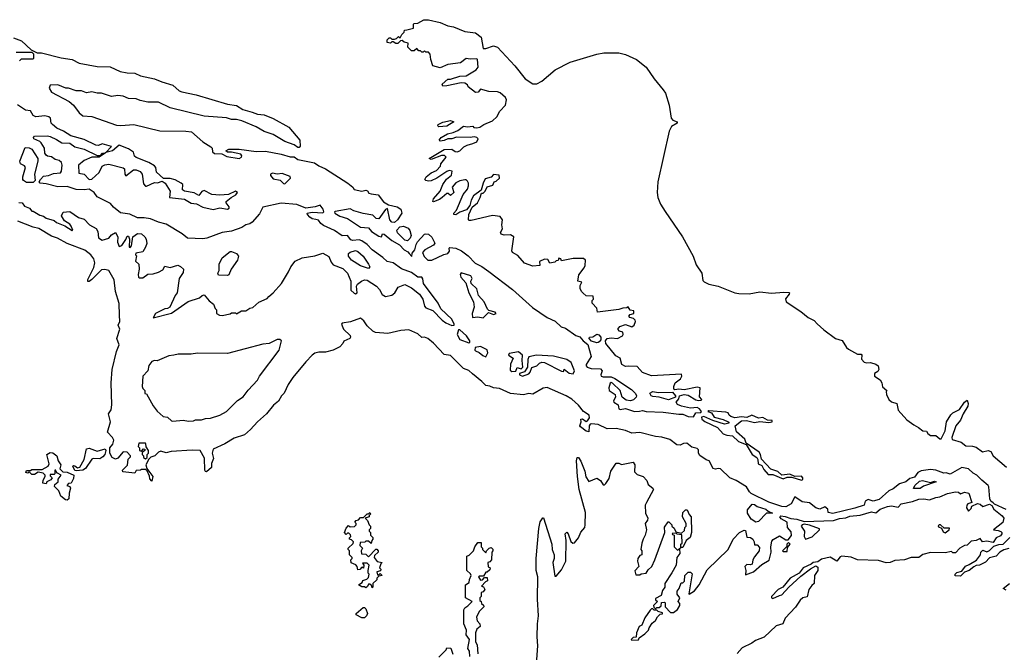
# Model space of a CAD drawing. Extents: x 2219101 to 2444320, y 201258 to 358766.
# Tile 202 of 256: x 2331752 to 2339300, y 326756 to 331610. Entities that reach past the tile are written whole.
import ezdxf

# ---------------------------------------------------------------- set-up
doc = ezdxf.new("R2010")
doc.units = 0

msp = doc.modelspace()

# ---------------------------------------------------------------- linework, layer by layer
at = {"layer": '0CON10XD'}
for points in [[(2335527.5, 329855), (2335540, 329945), (2335515, 329960), (2335465, 329956.7), (2335442.5, 329965), (2335438.3, 329978.3), (2335452.5, 330005), (2335447.5, 330035), (2335452.5, 330075), (2335435, 330100), (2335376.4, 330106.4), (2335211.7, 330068.3), (2335198.3, 330068.3), (2335192.5, 330075), (2335194, 330116), (2335219.3, 330170.7), (2335260, 330205), (2335282.5, 330245), (2335291.7, 330278.3), (2335305, 330280), (2335320, 330295), (2335335, 330327.5), (2335379.5, 330340.5), (2335390, 330365), (2335405, 330370), (2335430, 330395), (2335428.3, 330418.3), (2335385, 330422.5), (2335365, 330402.5), (2335320.7, 330389.3), (2335303.8, 330355), (2335288.3, 330301.7), (2335231.7, 330258.3), (2335213.8, 330225), (2335202.5, 330185), (2335178, 330152), (2335126.4, 330133.6), (2335095, 330112.5), (2335080, 330115), (2335080, 330125), (2335100.7, 330149.3), (2335151.7, 330268.3), (2335185, 330310), (2335192.5, 330335), (2335192.5, 330355), (2335185, 330370), (2335175, 330380), (2335165, 330380), (2335125, 330372.5), (2335095, 330357.5), (2335067.5, 330325), (2335080, 330285), (2335055, 330260), (2335037, 330277), (2335025, 330277.5), (2334990, 330245), (2334970.7, 330229.3), (2334925, 330212.5), (2334920, 330215), (2334923.8, 330235), (2334975.8, 330294.2), (2334996, 330345), (2335024.2, 330385.8), (2335063, 330417), (2335067.5, 330447.5), (2335045, 330452.5), (2335025, 330446.2), (2334950, 330395), (2334905, 330374), (2334885, 330371.2), (2334866.4, 330376.4), (2334857.5, 330385), (2334866.7, 330405), (2334906.7, 330435), (2334947, 330453), (2334976.7, 330485), (2334980, 330505), (2335020, 330555), (2335007, 330567), (2334985, 330567.5), (2334905, 330537.5), (2334890, 330545), (2335005, 330613.3), (2335065, 330616), (2335089.3, 330599.3), (2335105, 330596.7), (2335126.1, 330603.9), (2335156, 330634), (2335181.7, 330648.3), (2335225, 330658.8), (2335255, 330674), (2335265.9, 330695.9), (2335257.1, 330707.1), (2335235, 330712), (2335203.9, 330706.1), (2335100.5, 330709.5), (2335065, 330696.2), (2335034, 330696), (2335005, 330682), (2334975, 330677.5), (2334967.5, 330685), (2334983.3, 330705), (2335032.5, 330735), (2335075.9, 330744.1), (2335109.7, 330760.3), (2335155, 330793.3), (2335185, 330786.7), (2335225, 330792.5), (2335233.8, 330783.8), (2335255, 330780), (2335280, 330785), (2335310, 330805), (2335375, 330833.3), (2335410, 330865), (2335432, 330908), (2335476.2, 330955), (2335482.5, 330995), (2335475, 331012.5), (2335435, 331047.5), (2335415, 331057.5), (2335348.3, 331058.3), (2335285, 331077.5), (2335267, 331053), (2335245, 331052.5), (2335190, 331095), (2335185, 331110), (2335165, 331123.3), (2335135, 331126.2), (2335025, 331101.2), (2334995, 331100), (2334990, 331115), (2335035, 331152.5), (2335055, 331152.5), (2335125, 331176), (2335175, 331178), (2335250, 331225), (2335267.5, 331245), (2335260, 331305), (2335255, 331310), (2335205, 331306.7), (2335175, 331312.5), (2335131.7, 331278.3), (2335035, 331266.7), (2334975, 331240), (2334920, 331255), (2334903.3, 331305), (2334897.5, 331345), (2334885, 331360), (2334865, 331360), (2334855, 331370), (2334845, 331360), (2334835, 331360), (2334825, 331370), (2334811.7, 331371.7), (2334795, 331390), (2334775, 331370), (2334755, 331370), (2334728.3, 331398.3), (2334730, 331430), (2334698.3, 331438.3), (2334685, 331450), (2334671.7, 331448.3), (2334651.7, 331428.3), (2334635, 331427.5), (2334615, 331440), (2334605, 331440), (2334595, 331430), (2334570, 331435), (2334570, 331455), (2334585, 331470), (2334595, 331470), (2334605, 331460), (2334625, 331460), (2334640, 331465), (2334655, 331480), (2334668.3, 331471.7), (2334680, 331495), (2334700, 331515), (2334701.7, 331528.3), (2334718.3, 331531.7), (2334770, 331545), (2334770, 331575), (2334775, 331580), (2334805, 331582.5), (2334850.7, 331609.3), (2334885, 331610), (2334975, 331588.6), (2335032.7, 331562.7), (2335077.5, 331555), (2335165, 331520), (2335245, 331509.2), (2335288.8, 331475), (2335305, 331390), (2335325, 331388.8), (2335385, 331409.2), (2335415, 331398.6), (2335546.7, 331256.7), (2335626.4, 331156.4), (2335685, 331118.1), (2335715, 331118.9), (2335755, 331137.5), (2335857.5, 331225), (2335970.8, 331285), (2336175, 331345.6), (2336230, 331355), (2336345, 331355.2), (2336395, 331343.6), (2336481.1, 331305), (2336555, 331245.6), (2336615.2, 331155.2), (2336685, 331072.5), (2336701.1, 331045), (2336730.6, 330955), (2336745.3, 330855.3), (2336758.8, 330838.8), (2336791.2, 330825), (2336791.2, 330815), (2336748.3, 330791.7), (2336729.2, 330755), (2336642.8, 330365), (2336637.6, 330285), (2336642.5, 330245), (2336664.1, 330194.1), (2336699, 330139), (2336831.8, 329945), (2336915.5, 329794.5), (2336938.3, 329728.3), (2336981.5, 329665), (2336989.5, 329609.5), (2336998.3, 329598.3), (2337035, 329581.5), (2337105, 329566.7), (2337235, 329515.2), (2337265, 329509.6), (2337345, 329507.3), (2337425, 329521), (2337515, 329510.7), (2337609.7, 329520.3), (2337647.5, 329517.5), (2337652.5, 329515), (2337651.2, 329505), (2337621.7, 329468.3), (2337627.7, 329445), (2337740.5, 329370.5), (2337794.9, 329324.9), (2337841.4, 329301.4), (2337865.4, 329275.4), (2337915, 329229.2), (2338005, 329163.3), (2338057.7, 329147.7), (2338089.6, 329095), (2338105, 329080.9), (2338175, 329043.8), (2338203, 329043), (2338207.5, 329035), (2338204.2, 329005), (2338225, 328981.2), (2338245, 328976.7), (2338275, 328980), (2338315, 328966.7), (2338333, 328953), (2338338.8, 328925), (2338330, 328910), (2338303.3, 328895), (2338304.2, 328875), (2338346.9, 328846.9), (2338360.8, 328825), (2338365, 328794), (2338400, 328765), (2338394, 328756), (2338396, 328735), (2338415, 328696.7), (2338435, 328678.9), (2338475.5, 328665.5), (2338485.6, 328615), (2338551.2, 328541.2), (2338605, 328501.1), (2338642.1, 328482.1), (2338675, 328456.2), (2338704.1, 328454.1), (2338714.3, 328435), (2338735, 328420), (2338775, 328420), (2338805, 328394.2), (2338815, 328394.2), (2338845.3, 328455), (2338855.8, 328524.2), (2338890.6, 328579.4), (2338906.2, 328593.8), (2338955, 328620.3), (2338995, 328675.4), (2339015, 328692), (2339022.5, 328665), (2339019.6, 328645), (2338983.6, 328586.4), (2338965, 328537.5), (2338928.5, 328495), (2338896.9, 328405), (2338899.4, 328389.4), (2338968, 328368), (2339005, 328340), (2339055, 328339), (2339085, 328329.6), (2339133.5, 328293.5), (2339175, 328304), (2339195, 328297.1), (2339213.1, 328263.1), (2339317.3, 328177.3)], [(2331705, 331471.8), (2331765, 331446.7), (2331839.5, 331379.5), (2331865.8, 331365.8), (2331885, 331356.2), (2331920, 331355), (2332068.5, 331318.5), (2332155, 331305.4), (2332207, 331277), (2332345, 331251.1), (2332445, 331247.8), (2332522.1, 331212.1), (2332575, 331201.4), (2332635, 331198.9), (2332679.1, 331179.1), (2332785, 331156.7), (2332842.1, 331132.1), (2332925, 331108.2), (2332975, 331064.4), (2332995, 331055.5), (2333105, 331034.5), (2333345, 330961.9), (2333415, 330950.6), (2333461.2, 330921.2), (2333535, 330899.5), (2333575, 330885.6), (2333625, 330880), (2333695, 330852.9), (2333815, 330785.7), (2333899.2, 330685), (2333901.7, 330638.3), (2333895, 330630), (2333885, 330630), (2333855, 330650), (2333785, 330676.2), (2333695, 330728), (2333625, 330751.2), (2333565, 330788), (2333455, 330833.8), (2333413.6, 330843.6), (2333375, 330843.8), (2333336.1, 330856.1), (2333165, 330870), (2332905, 330934), (2332815, 330976.7), (2332735, 330977.5), (2332675, 330988.8), (2332645, 331003.8), (2332585.8, 331005.8), (2332545, 331022), (2332505, 331028.8), (2332455, 331021.4), (2332380, 331045), (2332345, 331046.2), (2332305, 331057.5), (2332265, 331050), (2332225, 331063.3), (2332183.6, 331063.6), (2332125, 331083.3), (2332104.3, 331084.3), (2332045, 331110), (2331985, 331107.5), (2331976.9, 331085), (2331995.6, 331055), (2332132.2, 330982.2), (2332165, 330953.5), (2332208.9, 330895), (2332235, 330872.8), (2332305, 330866.5), (2332495, 330799.6), (2332526.9, 330796.9), (2332626.8, 330806.8), (2332825, 330758.2), (2333025.3, 330754.7), (2333068.9, 330748.9), (2333155, 330673.5), (2333217.5, 330635), (2333226.7, 330625), (2333230, 330595), (2333245, 330584.3), (2333301.2, 330581.2), (2333340.3, 330560.3), (2333435, 330546.2), (2333453.3, 330555), (2333455.8, 330565.8), (2333447.5, 330577.5), (2333375, 330593.3), (2333343.6, 330593.6), (2333332.5, 330605), (2333355, 330616.2), (2333435, 330617.1), (2333565, 330598.9), (2333635, 330600), (2333755, 330578), (2333825, 330558), (2333855, 330557.5), (2333885, 330537.5), (2334012.7, 330512.7), (2334045, 330488), (2334095, 330464.5), (2334266.9, 330356.9), (2334304.3, 330325), (2334315.9, 330305.9), (2334375, 330295.4), (2334405, 330301.8), (2334417, 330297), (2334429.2, 330279.2), (2334445, 330272.9), (2334499.2, 330265), (2334541.2, 330211.2), (2334580, 330190), (2334645, 330173.4), (2334672.5, 330155), (2334682.3, 330125), (2334646.7, 330073.3), (2334625, 330054.2), (2334605, 330056.2), (2334588, 330075), (2334571.7, 330161.7), (2334555, 330152.5), (2334505, 330081.2), (2334485, 330085.8), (2334459.4, 330109.4), (2334385, 330122.9), (2334313.8, 330143.8), (2334285, 330159.6), (2334171.1, 330138.9), (2334163.8, 330135), (2334168, 330125), (2334205, 330102.5), (2334265.3, 330085.3), (2334365, 330019.2), (2334425, 330012.5), (2334447.5, 329985), (2334505, 329950), (2334526.2, 329943.8), (2334533.6, 329966.4), (2334545, 329963.3), (2334605, 329915.6), (2334662.8, 329882.8), (2334698.6, 329845), (2334728.3, 329828.3), (2334736.2, 329815), (2334757, 329793), (2334760.8, 329819.2), (2334781.2, 329845), (2334790, 329885), (2334802.2, 329905), (2334855, 329963.3), (2334865, 329967.6), (2334885, 329963.9), (2334912.3, 329942.3), (2334933.1, 329895), (2334925, 329880.8), (2334857.5, 329845), (2334840, 329825), (2334853, 329793), (2334880, 329765), (2334910, 329765), (2335002.4, 329807.6), (2335034.2, 329815.8), (2335045.7, 329834.3), (2335043.8, 329856.2), (2335048.3, 329861.7), (2335095, 329856.2), (2335137.4, 329837.4), (2335188.6, 329798.6), (2335242.3, 329742.3), (2335295.2, 329715.2), (2335348, 329678), (2335529.2, 329539.2), (2335682.3, 329402.3), (2335794.8, 329324.8), (2335857.5, 329297.5), (2335903.5, 329253.5), (2335935, 329243.2), (2336015, 329188.2), (2336046.2, 329176.2), (2336071.1, 329145), (2336108.2, 329118.2), (2336131.8, 329025), (2336093.3, 328965), (2336093.3, 328955), (2336102.5, 328945), (2336133.2, 328933.2), (2336205, 328932.2), (2336215.6, 328915), (2336206, 328885), (2336210, 328875), (2336225, 328869.2), (2336285, 328869.2), (2336315, 328858.1), (2336441.6, 328771.6), (2336471.7, 328741.7), (2336479.5, 328725), (2336477.1, 328715), (2336456.4, 328693.6), (2336435, 328684.7), (2336400.9, 328690.9), (2336370.4, 328715), (2336354.3, 328765), (2336295, 328821.2), (2336285, 328826.7), (2336278.3, 328821.7), (2336268, 328785), (2336270, 328765), (2336315.4, 328735.4), (2336318.9, 328715), (2336304.3, 328685), (2336305.8, 328675.8), (2336340, 328655), (2336344.1, 328624.1), (2336355, 328618.8), (2336395, 328626), (2336465, 328602.9), (2336503.6, 328606.4), (2336525, 328611.5), (2336555, 328603.1), (2336685, 328599.7), (2336805, 328583.2), (2336835, 328584.1), (2336875, 328566.1), (2336916.2, 328563.8), (2336935, 328592.5), (2336973, 328597), (2336977.5, 328605), (2336963.8, 328625), (2336945, 328635.8), (2336895, 328630), (2336825, 328646), (2336795, 328656.7), (2336783.6, 328676.4), (2336805, 328700), (2336810, 328725), (2336845, 328734), (2336875, 328730), (2336935, 328694), (2336955, 328687.5), (2336975, 328690), (2336980, 328695), (2336963, 328717), (2336967.5, 328785), (2336945, 328790), (2336845, 328770.6), (2336805, 328776), (2336775, 328770), (2336767.5, 328775), (2336766.7, 328795), (2336776.7, 328825), (2336816.7, 328855), (2336826.7, 328875), (2336825, 328890), (2336595, 328878.8), (2336525, 328903.8), (2336485, 328950), (2336420.5, 328950.5), (2336395, 328948.8), (2336366.7, 328965), (2336355, 329012.5), (2336321.4, 329031.4), (2336246.2, 329125), (2336241.2, 329145), (2336256.1, 329163.9), (2336285, 329168.8), (2336335, 329163.3), (2336373.3, 329185), (2336378.8, 329195), (2336375, 329212.5), (2336350.3, 329220.3), (2336336.7, 329235), (2336353, 329257), (2336395, 329271.2), (2336445, 329252.5), (2336463, 329267), (2336472.5, 329295), (2336470, 329305), (2336457, 329317), (2336430, 329325), (2336422.5, 329335), (2336431.7, 329348.3), (2336460, 329355), (2336460, 329375), (2336431.7, 329381.7), (2336415, 329407.5), (2336405, 329400), (2336375, 329397.5), (2336345, 329386.7), (2336180, 329365), (2336177, 329397), (2336140, 329435), (2336140, 329455), (2336150, 329465), (2336148.3, 329488.3), (2336095, 329492.5), (2336070.7, 329510.7), (2336057.5, 329525), (2336048.3, 329548.3), (2336048.3, 329571.7), (2336060, 329595), (2336030, 329605), (2336038.3, 329651.7), (2336080, 329705), (2336087.5, 329725), (2336090, 329765), (2336075, 329777.5), (2335995, 329777.5), (2335905, 329760), (2335900, 329775), (2335885, 329780), (2335878.3, 329761.7), (2335865, 329760), (2335855, 329750), (2335815, 329742.5), (2335799.3, 329769.3), (2335775, 329772.5), (2335737.5, 329755), (2335740, 329725), (2335685, 329720), (2335620.7, 329740.7), (2335569.5, 329799.5), (2335530, 329825), (2335523.6, 329836.4), (2335527.5, 329855)], [(2331750, 331295), (2331765, 331310), (2331855, 331310), (2331860, 331315), (2331860, 331345), (2331847.5, 331357.5), (2331725, 331357.5)], [(2331985, 330713.2), (2332035, 330690.9), (2332074, 330664), (2332135, 330661.4), (2332175, 330634.8), (2332247.2, 330617.2), (2332345, 330567.1), (2332371.7, 330568.3), (2332387.5, 330585), (2332408.3, 330588.3), (2332360, 330555), (2332305, 330555.6), (2332245, 330530), (2332201.8, 330495), (2332205, 330433.3), (2332245, 330426), (2332285, 330384), (2332305, 330386.7), (2332361.7, 330438.3), (2332384.4, 330485.6), (2332404, 330496), (2332435, 330500.3), (2332544.1, 330474.1), (2332555.6, 330465), (2332558, 330425), (2332565, 330412), (2332625, 330456.9), (2332645, 330458.7), (2332675.8, 330445.7), (2332691.4, 330425), (2332701.7, 330351.7), (2332715, 330333.3), (2332725, 330332), (2332785, 330360), (2332807, 330357), (2332845, 330370), (2332866.4, 330356.4), (2332904.7, 330295), (2332900, 330245), (2333015, 330233.9), (2333065, 330201.2), (2333107, 330197), (2333155, 330172.8), (2333235, 330154.7), (2333285, 330165.6), (2333345, 330155.6), (2333356.5, 330165), (2333358.5, 330175), (2333333.3, 330205), (2333333.3, 330215), (2333373.1, 330246.9), (2333407.5, 330265), (2333422.5, 330285), (2333405, 330293.3), (2333351.2, 330268.8), (2333285, 330263.8), (2333225, 330267.5), (2333165, 330298.8), (2333147, 330293), (2333125, 330260), (2333090.5, 330280.5), (2333015, 330293.5), (2332998.8, 330305), (2333003.3, 330345), (2332990, 330355), (2332942.5, 330382.5), (2332905, 330390.8), (2332855, 330391.2), (2332801.3, 330441.3), (2332795.6, 330475), (2332785, 330488.6), (2332741.2, 330515), (2332645, 330551.4), (2332631.9, 330561.9), (2332624, 330594), (2332585, 330618.6), (2332515, 330647.5), (2332463.3, 330605), (2332411.7, 330591.7), (2332455, 330636.7), (2332385, 330656.4), (2332355, 330645.7), (2332335, 330648.1), (2332245, 330691.5), (2332145, 330718.2), (2332087.1, 330755), (2332037.4, 330777.4), (2332004.2, 330805), (2331994.2, 330815), (2331989.2, 330855), (2331975, 330864.3), (2331945, 330871.9), (2331875, 330864.4), (2331855, 330874), (2331835, 330911.2), (2331795.8, 330915.8), (2331735.8, 330955.8)], [(2334965, 330787.5), (2334957.5, 330795), (2334960, 330805), (2334995, 330822.5), (2335055, 330836.7), (2335080, 330825), (2335025, 330793.8), (2334965, 330787.5)], [(2331745, 330207.5), (2331770, 330205), (2331789.3, 330179.3), (2331827.5, 330165), (2331845, 330140), (2331855, 330140), (2331905, 330110), (2331933.6, 330103.6), (2331955, 330086.7), (2332015, 330070), (2332035, 330053.3), (2332098.3, 330028.3), (2332155, 329992.5), (2332160, 329995), (2332147.5, 330025), (2332135, 330040), (2332095, 330066.2), (2332072, 330105), (2332085, 330132.5), (2332135, 330137.5), (2332202.1, 330092.1), (2332245, 330080), (2332286, 330035), (2332336.8, 330006.8), (2332350, 329985), (2332355, 329937.5), (2332385, 329917.5), (2332435, 329932.5), (2332455, 329960), (2332486.2, 329976.2), (2332503.3, 329945), (2332502.3, 329902.3), (2332515, 329870), (2332535, 329877.5), (2332566.7, 329923.3), (2332575, 329950), (2332585, 329950), (2332592.5, 329925), (2332590, 329865), (2332598.3, 329861.7), (2332610, 329875), (2332620, 329945), (2332655, 329970), (2332685, 329966.2), (2332711.2, 329945), (2332721.2, 329925), (2332726.1, 329893.9), (2332716.7, 329865), (2332695, 329830), (2332641.7, 329818.3), (2332640, 329805), (2332647, 329797), (2332638.3, 329758.3), (2332666.2, 329735), (2332668, 329695), (2332658.8, 329655), (2332663.3, 329635), (2332670, 329630), (2332695, 329628.8), (2332735, 329656.7), (2332775, 329660), (2332815, 329672.5), (2332848.3, 329691.7), (2332865, 329720), (2332905, 329707.5), (2332965, 329727.5), (2332985, 329717.5), (2333006.4, 329696.4), (2333005, 329670), (2332973.3, 329625), (2332960, 329515), (2332943.8, 329495), (2332902.5, 329405), (2332885, 329393.3), (2332865, 329392.5), (2332792.5, 329355), (2332775, 329322.5), (2332915, 329358.8), (2333042.9, 329447.1), (2333130, 329475), (2333150, 329495), (2333165, 329500), (2333203.6, 329453.6), (2333238.3, 329428.3), (2333250, 329395), (2333260, 329385), (2333260, 329355), (2333283.3, 329343.3), (2333305, 329341.2), (2333365, 329352.5), (2333375, 329360), (2333405, 329360), (2333415, 329352.5), (2333452.5, 329377.5), (2333485, 329377.5), (2333515, 329397.5), (2333538.3, 329401.7), (2333585, 329442.5), (2333648.3, 329471.7), (2333662.5, 329485), (2333695.9, 329514.1), (2333757.5, 329585), (2333812.5, 329675), (2333830, 329715), (2333863.6, 329756.4), (2333915.9, 329784.1), (2334015, 329798.1), (2334075, 329818.6), (2334122.2, 329792.2), (2334139.4, 329749.4), (2334155, 329728.6), (2334229.8, 329699.8), (2334265.8, 329665), (2334290.6, 329605), (2334290, 329535), (2334315, 329511.5), (2334325, 329507.5), (2334337.9, 329515), (2334334.4, 329565), (2334340.4, 329579.6), (2334372.9, 329605), (2334395, 329613.8), (2334415, 329610.8), (2334485.7, 329565), (2334509.6, 329539.6), (2334531.1, 329501.1), (2334555, 329486.9), (2334605, 329495.6), (2334627.1, 329515), (2334652.2, 329557.8), (2334705, 329577.1), (2334755, 329552.9), (2334817.1, 329505), (2334841.4, 329465), (2334855, 329411.2), (2334865, 329400), (2334918.8, 329378.8), (2334990, 329305), (2335018, 329285), (2335065, 329262.7), (2335083.3, 329265), (2335083.3, 329275), (2335065, 329311.2), (2334980.8, 329390.8), (2334959.6, 329435), (2334846.2, 329585), (2334842.9, 329622.9), (2334835, 329633.8), (2334805, 329635.7), (2334755, 329669.5), (2334678.3, 329698.3), (2334615, 329744), (2334567.5, 329755), (2334536.7, 329785), (2334455, 329844.3), (2334415.6, 329885), (2334375, 329912), (2334355, 329919.7), (2334304.7, 329914.7), (2334291, 329921), (2334265, 329953.8), (2334225, 329950.9), (2334165, 329993.5), (2334080.1, 330030.1), (2334060.6, 330045), (2334042.7, 330072.7), (2334022.8, 330077.2), (2333995, 330082.5), (2333975, 330094.5), (2333957.5, 330115), (2333956.7, 330125), (2333995, 330134.4), (2334075, 330128), (2334082, 330135), (2334078.2, 330155), (2334055, 330186.4), (2334017.1, 330172.9), (2333945, 330164.3), (2333875, 330191.1), (2333755, 330201.8), (2333615, 330170.6), (2333590.5, 330119.5), (2333535, 330057.6), (2333515.5, 330044.5), (2333485, 330035.9), (2333455, 330015.6), (2333375, 329986.8), (2333305, 329977.1), (2333187.1, 329932.9), (2333155, 329927.6), (2333037.5, 329935), (2332997.2, 329967.2), (2332875, 330040), (2332816.6, 330056.6), (2332755, 330083.3), (2332705, 330091), (2332655, 330089.4), (2332595, 330117.6), (2332525, 330128.4), (2332472.1, 330172.1), (2332449.1, 330199.1), (2332345, 330250), (2332322, 330285), (2332285, 330310), (2332245, 330304.8), (2332185, 330308.1), (2332115, 330330.8), (2332045, 330328.6), (2331955, 330351.3), (2331908, 330355), (2331901.2, 330365), (2331910.8, 330385), (2331935, 330408.8), (2331973.6, 330413.6), (2332009.7, 330430.3), (2332064.1, 330435.9), (2332072.7, 330447.3), (2332076.7, 330495), (2332071.1, 330515), (2332055, 330528.5), (2332025, 330536.2), (2331995, 330556.7), (2331965, 330562.9), (2331955, 330570.8), (2331944.4, 330585), (2331940.8, 330625), (2331915.5, 330665), (2331905, 330675.5), (2331860.8, 330695), (2331858, 330705), (2331865, 330715.8), (2331965, 330719.4), (2331985, 330713.2)], [(2331805, 330361.3), (2331781.1, 330375), (2331775.7, 330385), (2331776, 330405), (2331796.7, 330475), (2331789.3, 330489.3), (2331757.5, 330505), (2331753.6, 330523.6), (2331795, 330628.8), (2331825, 330626.8), (2331845.7, 330615.7), (2331891.5, 330545), (2331891.1, 330525), (2331864.3, 330425), (2331870, 330375), (2331855, 330361.4), (2331805, 330361.3)], [(2333785, 330351.2), (2333827.5, 330395), (2333825.8, 330405.8), (2333765, 330430.6), (2333725, 330424), (2333688.8, 330431.2), (2333674.6, 330425.4), (2333675, 330413.8), (2333695, 330388.9), (2333748.9, 330378.9), (2333775, 330353.8), (2333785, 330351.2)], [(2339213.3, 327903.3), (2339197.1, 327917.1), (2339188.6, 327935), (2339182.2, 328025), (2339176.8, 328036.8), (2339126.1, 328076.1), (2339090, 328115), (2339060.5, 328130.5), (2339025, 328163.1), (2338975, 328174.4), (2338885, 328123.3), (2338855, 328132.5), (2338835, 328130), (2338775, 328154.3), (2338735, 328159.2), (2338662, 328148), (2338637.8, 328135), (2338610.2, 328099.8), (2338575, 328090.7), (2338545.9, 328064.1), (2338495, 328048.2), (2338448.3, 328011.7), (2338415, 327994.5), (2338340.3, 327929.7), (2338295, 327915.3), (2338255, 327929.5), (2338233.6, 327915), (2338224.5, 327885.5), (2338155, 327861.1), (2337985, 327820.9), (2337949.3, 327829.3), (2337945.6, 327855), (2337925, 327872.9), (2337885, 327855.4), (2337854.2, 327865), (2337805, 327904.2), (2337751.2, 327911.2), (2337695, 327950), (2337664.5, 327895), (2337625, 327871.8), (2337595, 327875.4), (2337495, 327909.2), (2337360, 327975), (2337346.4, 327986.4), (2337324.2, 328025), (2337244.3, 328075), (2337194.3, 328094.3), (2337125, 328163.8), (2337105, 328167.5), (2337085, 328162.2), (2337067.2, 328167.3), (2337038, 328225), (2337013.9, 328233.9), (2336965, 328266.7), (2336956.2, 328285), (2336955, 328310), (2336945, 328320), (2336905, 328330.8), (2336865, 328359.7), (2336840.5, 328359.5), (2336814.5, 328345.5), (2336788.3, 328348.3), (2336735, 328388.4), (2336675, 328407.9), (2336625, 328412.1), (2336505, 328442.3), (2336445, 328438.4), (2336395, 328458.2), (2336325, 328472.2), (2336255, 328470.9), (2336185, 328504.4), (2336135, 328510), (2336124, 328506), (2336117.1, 328492.9), (2336115, 328447.5), (2336095, 328452.9), (2336051.2, 328485), (2336046.2, 328495), (2336055.9, 328524.1), (2336054, 328545), (2336065, 328546.9), (2336095, 328528), (2336105, 328531.2), (2336120, 328555), (2336116.8, 328575), (2336074.3, 328604.3), (2336035, 328652.7), (2335985, 328698.8), (2335940.6, 328725), (2335795, 328787.6), (2335765, 328782.5), (2335685, 328736.9), (2335655, 328742.5), (2335615, 328732.5), (2335515, 328741.3), (2335430.1, 328780.1), (2335385, 328784.7), (2335355, 328798.5), (2335325, 328803.8), (2335295.4, 328835), (2335222.8, 328892.8), (2335195, 328918.2), (2335152.7, 328935), (2335055, 329034.7), (2335005, 329041.9), (2334925, 329127.5), (2334880, 329165), (2334855, 329173.1), (2334835, 329171.5), (2334805, 329200.9), (2334735, 329229.8), (2334673.8, 329226.2), (2334575, 329203.1), (2334480.4, 329210.4), (2334460, 329220), (2334415, 329261.5), (2334389.4, 329299.4), (2334365, 329320), (2334288.8, 329291.2), (2334225, 329282.5), (2334217.5, 329275), (2334233.8, 329235), (2334285.9, 329185.9), (2334286.7, 329175), (2334282.5, 329165), (2334236.1, 329143.9), (2334228, 329125), (2334205, 329098.9), (2334155, 329075.4), (2334095, 329058.9), (2334045, 329060), (2334015, 329051.5), (2333993, 329037), (2333945.4, 328985), (2333844.7, 328865.3), (2333808.7, 328811.3), (2333778.8, 328745), (2333758, 328725), (2333735, 328684.2), (2333698.3, 328651.7), (2333645, 328586.7), (2333574.7, 328525.3), (2333522.2, 328465), (2333475, 328424.3), (2333395, 328398.5), (2333325, 328355.7), (2333236, 328315), (2333226, 328285), (2333237, 328243), (2333222, 328205), (2333222, 328175), (2333185, 328140), (2333175, 328142.5), (2333172, 328155), (2333169.2, 328245), (2333135, 328305.8), (2333075, 328307.8), (2332913.2, 328296.8), (2332875, 328286), (2332835, 328299.2), (2332817, 328293), (2332786.7, 328265), (2332757.5, 328252.5), (2332741.7, 328238.3), (2332720, 328195), (2332727.5, 328167.5), (2332772.5, 328105), (2332765, 328070), (2332748.3, 328088.3), (2332747, 328107), (2332728.3, 328148.3), (2332715, 328160), (2332685, 328160), (2332677, 328153), (2332645, 328150), (2332635, 328130), (2332541.7, 328141.7), (2332540, 328155), (2332577, 328193), (2332583, 328237), (2332600, 328255), (2332600, 328265), (2332575, 328292.5), (2332545, 328293.8), (2332505, 328246.7), (2332485, 328237.5), (2332460.7, 328250.7), (2332443.9, 328283.9), (2332443.3, 328325), (2332467, 328353), (2332472.7, 328382.7), (2332462, 328405), (2332426, 328445), (2332446.9, 328525), (2332433.3, 328585), (2332452.3, 328617.7), (2332458.5, 328655), (2332452.3, 328825), (2332461.2, 328925), (2332493.1, 329065), (2332514.4, 329114.4), (2332497.5, 329165), (2332520, 329235), (2332507.5, 329265), (2332518.8, 329295), (2332516.6, 329343.4), (2332513.7, 329433.7), (2332485.8, 329525), (2332476.5, 329615), (2332434.6, 329684.6), (2332405.6, 329694.4), (2332379.4, 329690.6), (2332305, 329616.2), (2332285, 329600), (2332275, 329600), (2332275, 329617.5), (2332321.3, 329708.7), (2332326.9, 329745), (2332319.4, 329775), (2332296.7, 329806.7), (2332251.5, 329841.5), (2332115, 329893.1), (2332042.5, 329932.5), (2331995, 329949.5), (2331898.1, 330008.1), (2331855, 330018.5), (2331736.7, 330065)], [(2334725, 329914.2), (2334705, 329919.2), (2334647.1, 329975), (2334642, 329995), (2334665, 330020), (2334695, 330026.2), (2334729.2, 330009.2), (2334743.6, 329993.6), (2334753.3, 329955), (2334746.2, 329935), (2334725, 329914.2)], [(2334425, 329701.2), (2334365, 329722.5), (2334295, 329766.2), (2334271.2, 329795), (2334273.3, 329815), (2334285, 329826.2), (2334325, 329840), (2334345, 329830.8), (2334385.3, 329795.3), (2334425.8, 329735), (2334436, 329715), (2334425, 329701.2)], [(2333345, 329647.5), (2333275, 329650), (2333270, 329665), (2333280, 329685), (2333280, 329735), (2333305, 329782.5), (2333365, 329832.5), (2333375, 329832.5), (2333415, 329816.2), (2333428.8, 329795), (2333421.2, 329765), (2333373.3, 329695), (2333355, 329653.3), (2333345, 329647.5)], [(2335305, 329322.5), (2335345, 329363.8), (2335385, 329349.2), (2335403.3, 329355), (2335396.2, 329365), (2335347.7, 329377.7), (2335338.1, 329388.1), (2335311.4, 329445), (2335268.6, 329495), (2335256, 329545), (2335213.1, 329585), (2335210.8, 329605), (2335220, 329625), (2335210.8, 329645), (2335135, 329668.6), (2335128.9, 329655), (2335132.7, 329635), (2335170.8, 329590.8), (2335194.1, 329515), (2335231.6, 329445), (2335236.5, 329403.5), (2335221.2, 329355), (2335222.5, 329325), (2335265, 329330), (2335305, 329322.5)], [(2335195, 329130.6), (2335202, 329135), (2335201.8, 329145), (2335177.9, 329185), (2335125, 329229.4), (2335115, 329230), (2335106, 329195), (2335125, 329155.6), (2335195, 329130.6)], [(2336175, 329131.2), (2336135, 329144.2), (2336117.5, 329165), (2336120, 329175), (2336145, 329176.7), (2336175, 329196), (2336192.3, 329192.3), (2336206.2, 329175), (2336206.2, 329155), (2336195, 329137.5), (2336185, 329133.3), (2336175, 329131.2)], [(2333045, 328528.8), (2333085, 328533.3), (2333099.3, 328540.7), (2333145, 328541.2), (2333175, 328551.2), (2333215, 328554), (2333285, 328576.2), (2333336.7, 328605), (2333422.3, 328687.7), (2333465, 328716.7), (2333502.3, 328767.7), (2333575, 328843.3), (2333591.2, 328875), (2333741.4, 329075), (2333757.5, 329145), (2333746.2, 329156.2), (2333725, 329156.2), (2333665, 329124.5), (2333615, 329120.5), (2333345, 329049.1), (2333115, 329051.8), (2333065, 329043.5), (2332966.2, 329043.8), (2332933.3, 329035), (2332895, 329031.1), (2332805, 328992.5), (2332784.1, 328995.9), (2332765, 328987.5), (2332742.3, 328957.7), (2332733.3, 328915), (2332696.2, 328875), (2332690, 328795), (2332695, 328780), (2332710, 328765), (2332711.7, 328741.7), (2332725, 328740), (2332775, 328647.5), (2332805, 328607.5), (2332852.5, 328565), (2332885, 328560), (2332915, 328532.5), (2332925, 328530), (2333005, 328536.2), (2333045, 328528.8)], [(2335325, 329024.2), (2335340.9, 329055), (2335335, 329076.7), (2335285, 329103.2), (2335244.5, 329095.5), (2335240.6, 329075), (2335245, 329069.2), (2335275, 329057.8), (2335302.3, 329032.3), (2335325, 329024.2)], [(2335525, 328910.6), (2335555, 328912.5), (2335565, 328942.5), (2335595, 328932), (2335608.6, 328945), (2335602.7, 328995), (2335605.5, 329035), (2335575, 329061.2), (2335505, 329047.8), (2335500, 329035), (2335533.8, 329013.8), (2335515, 328966.7), (2335511.8, 328921.8), (2335525, 328910.6)], [(2335605, 328874.5), (2335655, 328893.8), (2335665.6, 328904.4), (2335678.6, 328941.4), (2335715.9, 328954.1), (2335735.8, 328975), (2335755, 328983.5), (2335775, 328978.9), (2335905, 328912.5), (2335919.3, 328910.7), (2335925, 328927.5), (2335965, 328898), (2335995, 328893.8), (2336005.9, 328915.9), (2335979.7, 328979.7), (2335945, 329002.5), (2335845, 329029.6), (2335714.2, 329035.8), (2335655, 329024), (2335647.4, 329002.6), (2335644, 328945), (2335620.5, 328909.5), (2335583.3, 328895), (2335583.8, 328885), (2335605, 328874.5)], [(2336725, 328693.3), (2336655, 328713.8), (2336605, 328718.8), (2336593.3, 328725), (2336582.5, 328745), (2336605, 328756.7), (2336645, 328748.8), (2336755, 328752.5), (2336780, 328725), (2336780, 328715), (2336725, 328693.3)], [(2337745, 328076.2), (2337755, 328083.3), (2337756.2, 328095), (2337745, 328108), (2337695, 328106.2), (2337655, 328123.8), (2337595, 328116), (2337564.2, 328144.2), (2337510.9, 328160.9), (2337439.4, 328239.4), (2337431.2, 328275), (2337421.2, 328291.2), (2337320, 328360), (2337310.5, 328390.5), (2337247.3, 328447.3), (2337237.5, 328495), (2337285, 328532.9), (2337324.2, 328534.2), (2337385, 328520), (2337425, 328526.7), (2337495, 328518.8), (2337520, 328525), (2337520, 328535), (2337485, 328537.5), (2337448.3, 328558.3), (2337415, 328553.3), (2337365, 328576.7), (2337325, 328557.5), (2337285, 328563.8), (2337235, 328556), (2337204.3, 328564.3), (2337190, 328575), (2337183, 328593), (2337165, 328600), (2337035, 328610), (2337027.5, 328605), (2337053.8, 328593.8), (2337075, 328560), (2337145, 328542.5), (2337182.5, 328525), (2337190, 328515), (2337153.9, 328506.1), (2337065, 328534.3), (2336995, 328566.2), (2336979.3, 328560.7), (2336980.8, 328545), (2337005, 328526.7), (2337101.6, 328481.6), (2337145, 328433.3), (2337172.1, 328422.1), (2337216.2, 328416.2), (2337260.8, 328375), (2337321.7, 328351.7), (2337365.5, 328275), (2337402, 328252), (2337410.5, 328235), (2337412.4, 328202.4), (2337440, 328190), (2337455, 328159.4), (2337490.6, 328120.6), (2337525, 328121.4), (2337605, 328086.7), (2337635, 328100), (2337670.7, 328100.7), (2337745, 328076.2)], [(2332715, 328240), (2332728.3, 328251.7), (2332730, 328275), (2332740, 328285), (2332740, 328305), (2332722.5, 328332.5), (2332720, 328355), (2332715, 328360), (2332665, 328360), (2332660, 328335), (2332670, 328325), (2332670, 328305), (2332685, 328300), (2332701.7, 328318.3), (2332710, 328315), (2332710, 328305), (2332691.7, 328288.3), (2332690, 328275), (2332700, 328265), (2332701.7, 328251.7), (2332715, 328240)], [(2332115, 327922.5), (2332102.5, 327925), (2332067.5, 327955), (2332052.5, 327995), (2332018.3, 328028.3), (2332020, 328045), (2332047.5, 328065), (2332047.5, 328085), (2332070, 328115), (2332041.7, 328131.7), (2332030, 328145), (2332030, 328155), (2332020, 328155), (2332020, 328125), (2332015, 328120), (2331985, 328120), (2331985, 328110), (2332000, 328095), (2331989.3, 328080.7), (2331960, 328065), (2331955, 328050), (2331930, 328055), (2331933, 328077), (2331947.5, 328105), (2331947.5, 328115), (2331930.7, 328130.7), (2331892.5, 328137.5), (2331865, 328120), (2331845, 328120), (2331825, 328140), (2331815, 328130), (2331800, 328135), (2331805, 328150), (2331835, 328150), (2331845, 328160), (2331925, 328160), (2331970, 328185), (2331977, 328203), (2331960, 328275), (2331985, 328290), (2332005, 328287.5), (2332037.5, 328265), (2332046.7, 328225), (2332067.5, 328195), (2332060, 328165), (2332081.7, 328141.7), (2332115, 328137.5), (2332166.2, 328116.2), (2332165, 328090), (2332147.5, 328055), (2332125, 328052.5), (2332113, 328037), (2332135, 328027.5), (2332142.5, 328015), (2332131.7, 327978.3), (2332128.8, 327935), (2332115, 327922.5)], [(2332185, 328147.5), (2332175, 328152.5), (2332160, 328185), (2332165, 328190), (2332175, 328186.7), (2332195, 328172.5), (2332213, 328177), (2332245.6, 328234.4), (2332263.4, 328316.6), (2332285, 328322.5), (2332345, 328299.4), (2332407.7, 328317.7), (2332411.2, 328305), (2332403.3, 328275), (2332390, 328255), (2332365, 328240), (2332315, 328242.9), (2332305, 328238), (2332255, 328166.7), (2332235, 328153.8), (2332185, 328147.5)], [(2335714.2, 326665), (2335724.2, 326805), (2335718.8, 326875), (2335721.2, 326975), (2335730, 327035), (2335720.8, 327165), (2335722.5, 327335), (2335710.8, 327385), (2335710.6, 327475), (2335731.4, 327705), (2335742.7, 327757.3), (2335761.7, 327788.3), (2335767, 327787), (2335830, 327585), (2335834, 327545), (2335848, 327505), (2335848.8, 327475), (2335838.8, 327445), (2335855, 327340), (2335865, 327340), (2335905, 327389.2), (2335938.8, 327455), (2335941.9, 327615), (2335934.2, 327665), (2335945, 327677.5), (2335955.6, 327665.6), (2335975.7, 327605.7), (2335992.9, 327592.9), (2336005, 327597.5), (2336035.6, 327635), (2336052.2, 327677.8), (2336082.9, 327715), (2336087.1, 327735), (2336088.3, 327828.3), (2336040.9, 328005), (2336028.2, 328105), (2336020.6, 328225), (2336025, 328250), (2336035, 328250), (2336052.7, 328222.7), (2336084.2, 328145), (2336092.4, 328102.4), (2336115, 328067.5), (2336175, 328091.2), (2336203.9, 328073.9), (2336225, 328042.5), (2336235, 328042.5), (2336245, 328052.5), (2336269.7, 328090.3), (2336283.3, 328145), (2336325, 328207.5), (2336345, 328207.5), (2336365, 328197.5), (2336455.7, 328215.7), (2336466.2, 328195), (2336465, 328140), (2336485, 328120), (2336530, 328105), (2336560, 328075), (2336570, 328045), (2336605.9, 328015.9), (2336611.2, 328005), (2336556.7, 327905), (2336547.5, 327885), (2336550, 327825), (2336566.7, 327785), (2336565, 327770), (2336547.5, 327745), (2336556.7, 327695), (2336547.5, 327655), (2336530, 327625), (2336521.2, 327595), (2336512.5, 327545), (2336520, 327535), (2336520, 327505), (2336505, 327500), (2336490, 327475), (2336487.5, 327455), (2336497.5, 327415), (2336468.3, 327381.7), (2336475, 327350), (2336505, 327350), (2336515, 327357.5), (2336555, 327362.5), (2336570.7, 327389.3), (2336596.7, 327415), (2336621.2, 327465), (2336697.5, 327675), (2336693.6, 327716.4), (2336721.7, 327758.3), (2336728.3, 327758.3), (2336750, 327735), (2336750, 327725), (2336770, 327710), (2336781.7, 327681.7), (2336825, 327670), (2336848.3, 327691.7), (2336850, 327715), (2336860, 327725), (2336860, 327745), (2336832.5, 327795), (2336835, 327830), (2336855, 327850), (2336868.3, 327848.3), (2336883, 327813), (2336900, 327795), (2336902.5, 327675), (2336891.7, 327638.3), (2336860, 327615), (2336835, 327560), (2336820, 327560), (2336810, 327550), (2336812.5, 327515), (2336790, 327485), (2336783.3, 327425), (2336751.2, 327365), (2336697.5, 327285), (2336696.7, 327255), (2336678.3, 327231.7), (2336668.3, 327191.7), (2336625, 327170), (2336625, 327160), (2336640, 327145), (2336610, 327115), (2336611.7, 327101.7), (2336625, 327090), (2336635, 327100), (2336655, 327100), (2336668.3, 327111.7), (2336671.7, 327138.3), (2336695, 327140), (2336700, 327135), (2336700, 327105), (2336741.7, 327061.7), (2336763, 327063), (2336793.3, 327085), (2336812.5, 327115), (2336811.7, 327131.7), (2336800, 327145), (2336812.5, 327175), (2336793, 327203), (2336792.5, 327225), (2336807.5, 327245), (2336821.7, 327288.3), (2336835, 327290), (2336847, 327303), (2336850, 327345), (2336875, 327370), (2336895, 327370), (2336907.5, 327357.5), (2336880, 327205), (2336885, 327202.5), (2336925, 327228.8), (2336959.2, 327275), (2337021.7, 327388.3), (2337182.5, 327545), (2337220, 327625), (2337270, 327675), (2337305, 327692.5), (2337315, 327690), (2337325, 327640), (2337355, 327636.2), (2337372.5, 327625), (2337382.5, 327605), (2337385, 327580), (2337405, 327580), (2337421.7, 327561.7), (2337420, 327535), (2337385, 327490), (2337372.5, 327465), (2337366.4, 327433.6), (2337355, 327427.5), (2337325, 327430), (2337310, 327415), (2337318.8, 327385), (2337315, 327350), (2337375.7, 327374.3), (2337440, 327430), (2337496, 327464), (2337512.9, 327525), (2337508.8, 327565), (2337518.3, 327608.3), (2337527, 327623), (2337575, 327648.8), (2337625, 327620), (2337641.7, 327618.3), (2337667, 327653), (2337665, 327680), (2337638.8, 327715), (2337633.8, 327755), (2337589.4, 327779.4), (2337580, 327795), (2337587.7, 327802.3), (2337619.1, 327799.1), (2337662.9, 327782.9), (2337708.5, 327778.5), (2337765, 327760), (2337991.1, 327768.9), (2338035, 327782.3), (2338085, 327788.8), (2338115, 327800.7), (2338195, 327808.9), (2338282.5, 327835), (2338315, 327825.8), (2338346.9, 327855), (2338404.8, 327875.2), (2338435, 327881), (2338485, 327870), (2338510, 327895), (2338595, 327913.5), (2338645, 327931.5), (2338683.3, 327933.3), (2338725, 327926), (2338773.8, 327945), (2338805, 327949.1), (2338865, 327975.2), (2338925, 327988.8), (2338947.5, 327985), (2338965, 327973.3), (2338995, 327986), (2339026.4, 327976.4), (2339050, 327905), (2339020, 327895), (2339012.5, 327885), (2339010, 327865), (2339025, 327840), (2339045, 327860), (2339051.7, 327878.3), (2339095, 327897.5), (2339115, 327892.5), (2339133.9, 327873.9), (2339185, 327892.5), (2339203, 327883), (2339220, 327855), (2339284, 327804), (2339295.7, 327785), (2339288.2, 327751.8), (2339217.5, 327695), (2339251.7, 327691.7), (2339272, 327682), (2339280, 327675), (2339280, 327665), (2339270, 327650), (2339237.5, 327635), (2339215, 327600), (2339165, 327610), (2339133.6, 327603.6), (2339115, 327630), (2339084.6, 327615.4), (2339045, 327607.9), (2339015, 327577.5), (2338995, 327575.7), (2338957.5, 327555), (2338925, 327520), (2338905, 327520), (2338895, 327530), (2338845, 327518.8), (2338735, 327523.1), (2338675, 327506.7), (2338645, 327484.2), (2338585, 327483.1), (2338535, 327465.2), (2338459.6, 327459.6), (2338425, 327445.4), (2338395, 327443.2), (2338335, 327459.8), (2338175, 327466.2), (2338126.9, 327486.9), (2338055.3, 327494.7), (2338041.2, 327488.8), (2338015, 327455.4), (2337965, 327487.5), (2337899.3, 327470.7), (2337869.4, 327450.6), (2337835, 327445.5), (2337817.9, 327432.1), (2337756.7, 327405), (2337727.1, 327362.9), (2337659.2, 327325), (2337602.6, 327257.4), (2337565, 327238), (2337516, 327185), (2337515, 327173.3), (2337525, 327168), (2337575, 327193.3), (2337595, 327196.7), (2337648.8, 327255), (2337740.7, 327339.3), (2337813.4, 327396.6), (2337855, 327418.8), (2337869.4, 327409.4), (2337870.4, 327385), (2337845.3, 327344.7), (2337840.9, 327285), (2337825, 327269.1), (2337801.2, 327238.8), (2337787.2, 327182.8), (2337755, 327173.9), (2337735, 327156.2), (2337698.4, 327101.6), (2337620.7, 327019.3), (2337602.2, 326975), (2337551.5, 326958.5), (2337458, 326872), (2337392.5, 326847.5), (2337365, 326827.1), (2337288.9, 326791.1), (2337252.2, 326747.8)], [(2338602.5, 328012.5), (2338613.8, 328035), (2338650.5, 328069.5), (2338673.6, 328073.6), (2338735, 328060), (2338765, 328070), (2338777.5, 328065), (2338679.1, 328030.9), (2338655, 328014.1), (2338602.5, 328012.5)], [(2337395, 327756), (2337358.1, 327778.1), (2337330, 327825), (2337330.3, 327849.7), (2337367.7, 327892.3), (2337385, 327890.8), (2337405, 327875.7), (2337472, 327855), (2337489.5, 327839.5), (2337522.5, 327825), (2337476, 327824), (2337415, 327760), (2337395, 327756)], [(2339315, 327851.2), (2339223.3, 327893.3), (2339213.3, 327903.3)], [(2334455, 327250), (2334448.3, 327268.3), (2334435, 327280), (2334425, 327280), (2334418.3, 327261.7), (2334405, 327250), (2334395, 327260), (2334375, 327260), (2334350, 327275), (2334378.3, 327291.7), (2334381.7, 327308.3), (2334411.7, 327318.3), (2334425, 327330), (2334430, 327355), (2334423, 327363), (2334422.5, 327385), (2334430, 327425), (2334415, 327440), (2334380, 327440), (2334390, 327425), (2334388.3, 327401.7), (2334375, 327410), (2334358.3, 327391.7), (2334345, 327390), (2334340, 327415), (2334328.3, 327428.3), (2334291.7, 327441.7), (2334290, 327465), (2334300, 327475), (2334300, 327485), (2334280, 327505), (2334280, 327535), (2334270, 327545), (2334270, 327555), (2334308.3, 327591.7), (2334310, 327605), (2334295, 327620), (2334280, 327625), (2334280, 327635), (2334290, 327645), (2334288.3, 327658.3), (2334275, 327670), (2334265, 327670), (2334255, 327660), (2334242.5, 327675), (2334255, 327710), (2334271.7, 327728.3), (2334285, 327720), (2334318.3, 327721.7), (2334330, 327735), (2334330, 327745), (2334320, 327755), (2334331.7, 327768.3), (2334348.3, 327771.7), (2334365, 327790), (2334388.3, 327791.7), (2334415, 327820), (2334425, 327820), (2334435, 327830), (2334440, 327815), (2334430, 327805), (2334430, 327795), (2334400, 327785), (2334418.3, 327768.3), (2334430, 327735), (2334440, 327725), (2334440, 327705), (2334430, 327695), (2334430, 327685), (2334440, 327675), (2334440, 327655), (2334458.3, 327638.3), (2334460, 327625), (2334450, 327615), (2334445, 327590), (2334425, 327610), (2334405, 327610), (2334397.5, 327602.5), (2334361.7, 327598.3), (2334360, 327575), (2334380, 327555), (2334370, 327535), (2334371.7, 327511.7), (2334405, 327510), (2334425, 327490), (2334481.7, 327548.3), (2334488.3, 327548.3), (2334500, 327535), (2334500, 327525), (2334471.7, 327498.3), (2334470, 327485), (2334493, 327453), (2334530, 327445), (2334520, 327435), (2334510, 327405), (2334520, 327395), (2334518.3, 327381.7), (2334490, 327375), (2334495, 327350), (2334505, 327350), (2334515, 327360), (2334530, 327345), (2334505, 327340), (2334490, 327325), (2334488.3, 327311.7), (2334460, 327285), (2334460, 327255), (2334455, 327250)], [(2337775, 327623.3), (2337826.7, 327643.3), (2337883.3, 327695), (2337882.5, 327702.5), (2337805, 327731.8), (2337765, 327739.4), (2337751.2, 327735), (2337742.5, 327725), (2337768.8, 327685), (2337764.3, 327644.3), (2337775, 327623.3)], [(2338845, 327673.3), (2338877.5, 327695), (2338878.3, 327708.3), (2338838.3, 327708.3), (2338810, 327735), (2338800, 327735), (2338793, 327727), (2338795, 327720), (2338818.3, 327708.3), (2338831.7, 327681.7), (2338845, 327673.3)], [(2336795, 327540), (2336820, 327560), (2336820, 327585), (2336830, 327595), (2336827, 327657), (2336793, 327663), (2336785, 327670), (2336753, 327667), (2336755, 327660), (2336770, 327655), (2336770, 327565), (2336795, 327540)], [(2335202.5, 326725), (2335200, 326765), (2335187.5, 326785), (2335200, 326855), (2335175, 326890), (2335177.5, 326925), (2335157.5, 326975), (2335157, 327083), (2335163.6, 327096.4), (2335186.7, 327113.3), (2335220, 327145), (2335170, 327175), (2335170, 327275), (2335198.3, 327291.7), (2335200, 327315), (2335212.5, 327345), (2335208.3, 327358.3), (2335180, 327385), (2335180, 327495), (2335198.3, 327501.7), (2335230, 327535), (2335240, 327565), (2335265, 327600), (2335288.3, 327598.3), (2335290, 327565), (2335300, 327555), (2335300, 327545), (2335325, 327520), (2335330, 327535), (2335350, 327555), (2335365, 327560), (2335378.3, 327548.3), (2335380, 327535), (2335370, 327525), (2335367.5, 327465), (2335355, 327450), (2335340, 327445), (2335343, 327413), (2335357.5, 327405), (2335355, 327390), (2335335, 327370), (2335325, 327370), (2335308.3, 327341.7), (2335275, 327340), (2335270, 327335), (2335285, 327310), (2335298.3, 327311.7), (2335315, 327330), (2335335, 327330), (2335337.5, 327305), (2335321.7, 327298.3), (2335292.5, 327265), (2335308.3, 327258.3), (2335317, 327237), (2335305, 327220), (2335290, 327215), (2335290, 327185), (2335280, 327175), (2335280, 327155), (2335290, 327145), (2335291.7, 327131.7), (2335308.3, 327118.3), (2335310, 327105), (2335275, 327070), (2335253.6, 327026.4), (2335257.5, 326997.5), (2335280, 326975), (2335282.5, 326955), (2335256.7, 326933.3), (2335246.7, 326905), (2335247, 326837), (2335257.5, 326815), (2335262.5, 326745)], [(2337635, 327530), (2337638.3, 327561.7), (2337657.5, 327585), (2337645, 327600), (2337633.6, 327586.4), (2337632.5, 327567.5), (2337600, 327535), (2337605, 327530), (2337635, 327530)], [(2339335, 327553.8), (2339296.4, 327543.6), (2339266.1, 327523.9), (2339237.5, 327495), (2339185, 327480), (2339155, 327446.7), (2339110, 327425), (2339085, 327422.5), (2339065, 327412.5), (2339030, 327385), (2338995, 327370), (2338965, 327340), (2338923, 327343), (2338922.5, 327355), (2338935, 327367.5), (2338975, 327380), (2339001.7, 327418.3), (2339030.7, 327429.3), (2339086.4, 327463.6), (2339117.5, 327505), (2339120, 327525), (2339135, 327540), (2339165, 327527.5), (2339185, 327537.5), (2339218.3, 327571.7), (2339257, 327583), (2339290, 327585), (2339341.7, 327638.3)], [(2339313, 327233), (2339290, 327245), (2339340, 327285)], [(2334395, 327020), (2334375, 327020), (2334330, 327045), (2334330, 327055), (2334385, 327100), (2334395, 327100), (2334405, 327090), (2334417.5, 327055), (2334410, 327035), (2334395, 327020)], [(2336445, 326850), (2336495, 326852.5), (2336501.7, 326868.3), (2336545, 326897.5), (2336572.5, 326925), (2336577.5, 326945), (2336600.7, 326979.3), (2336625, 327000), (2336641.7, 327028.3), (2336661.7, 327048.3), (2336678.3, 327051.7), (2336678.3, 327058.3), (2336645, 327070), (2336635, 327080), (2336615, 327080), (2336605, 327090), (2336595, 327090), (2336585, 327080), (2336545, 327020), (2336520, 326965), (2336500, 326955), (2336480, 326905), (2336478.3, 326871.7), (2336455, 326870), (2336440, 326855), (2336445, 326850)], [(2334965, 326720), (2335020, 326775), (2335025, 326790), (2335057, 326787), (2335071.7, 326741.7)]]:
    msp.add_lwpolyline(points, dxfattribs=at)

doc.saveas('drawing.dxf')
